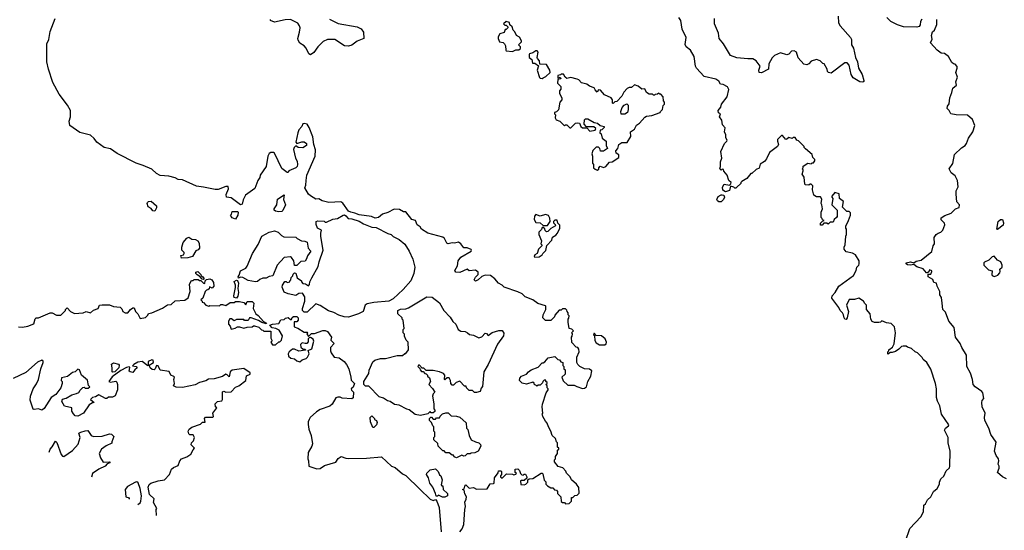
# Model space of a CAD drawing. Extents: x 2348354 to 2479840, y 460476 to 613653.
# Tile 63 of 256: x 2361407 to 2370711, y 513119 to 517943. Entities that reach past the tile are written whole.
import ezdxf

# ---------------------------------------------------------------- set-up
doc = ezdxf.new("R2010")
doc.units = 0

msp = doc.modelspace()

# ---------------------------------------------------------------- linework, layer by layer
at = {"layer": '0CON05XD'}
for points in [[(2366395, 513540), (2366425, 513520), (2366445, 513520), (2366461.7, 513501.7), (2366478.3, 513498.3), (2366490, 513485), (2366490, 513465), (2366520, 513435), (2366525, 513390), (2366535, 513380), (2366555, 513380), (2366565, 513370), (2366598.3, 513371.7), (2366620, 513395), (2366621.7, 513428.3), (2366635, 513430), (2366653, 513447), (2366675, 513450), (2366695, 513470), (2366691.7, 513521.7), (2366667.5, 513555), (2366620, 513595), (2366610, 513625), (2366575, 513660), (2366568.3, 513678.3), (2366538.3, 513708.3), (2366495, 513722.5), (2366460, 513765), (2366460, 513785), (2366470, 513795), (2366470, 513815), (2366490, 513845), (2366490, 513875), (2366500, 513885), (2366500, 513895), (2366490, 513905), (2366490, 513945), (2366480, 513955), (2366470, 513985), (2366440, 514015), (2366427, 514057), (2366402.5, 514095), (2366391.7, 514131.7), (2366375, 514150), (2366350, 514195), (2366348.3, 514208.3), (2366340, 514215), (2366350, 514225), (2366342.5, 514285), (2366348.3, 514311.7), (2366383, 514417), (2366400, 514445), (2366400, 514455), (2366390, 514465), (2366390, 514485), (2366380, 514495), (2366390, 514505), (2366390, 514515), (2366380, 514525), (2366378.3, 514538.3), (2366361.7, 514538.3), (2366350, 514525), (2366348.3, 514511.7), (2366325, 514490), (2366305, 514490), (2366295, 514480), (2366285, 514490), (2366271.7, 514491.7), (2366268.3, 514508.3), (2366255, 514520), (2366195, 514500), (2366155, 514510), (2366130, 514535), (2366133, 514557), (2366150, 514575), (2366195, 514592.5), (2366213.6, 514616.4), (2366240, 514635), (2366305, 514660), (2366345, 514700), (2366355, 514700), (2366368.3, 514711.7), (2366401.7, 514748.3), (2366465, 514760), (2366491.7, 514731.7), (2366508.3, 514728.3), (2366521.7, 514711.7), (2366540, 514705), (2366540, 514675), (2366550, 514665), (2366550, 514645), (2366560, 514635), (2366560, 514595), (2366530, 514565), (2366541.7, 514531.7), (2366585, 514490), (2366645, 514490), (2366671.7, 514478.3), (2366725, 514460), (2366745, 514462.5), (2366762.5, 514475), (2366776.4, 514523.6), (2366803.3, 514575), (2366812.5, 514625), (2366791.7, 514641.7), (2366743, 514643), (2366700, 514665), (2366680, 514685), (2366672.5, 514705), (2366672.5, 514755), (2366692.5, 514805), (2366691.7, 514831.7), (2366680, 514845), (2366665, 514850), (2366623, 514893), (2366620, 514945), (2366627, 514953), (2366630, 514975), (2366620, 514985), (2366640, 515005), (2366625, 515020), (2366600, 515025), (2366590, 515085), (2366590, 515115), (2366597, 515123), (2366600, 515145), (2366590, 515155), (2366590, 515175), (2366580, 515185), (2366578.3, 515198.3), (2366565, 515210), (2366535, 515210), (2366525, 515200), (2366505, 515200), (2366465, 515150), (2366460, 515135), (2366425, 515100), (2366375, 515100), (2366350, 515125), (2366352.5, 515155), (2366380, 515205), (2366380, 515235), (2366375, 515240), (2366301.7, 515261.7), (2366255, 515297.5), (2366183.9, 515323.9), (2366155, 515352.5), (2366115, 515373.3), (2365985, 515417.5), (2365967.5, 515435), (2365932.5, 515455), (2365895.9, 515495.9), (2365855, 515527.5), (2365805, 515530), (2365773.3, 515516.7), (2365740, 515485), (2365715, 515472.5), (2365702.5, 515485), (2365715, 515510), (2365740, 515535), (2365738.3, 515558.3), (2365715, 515577.5), (2365655, 515570), (2365635, 515587.5), (2365565, 515553.8), (2365529.3, 515559.3), (2365520, 515575), (2365543.9, 515616.1), (2365551.2, 515665), (2365575, 515698.8), (2365672.5, 515755), (2365677.5, 515765), (2365673, 515773), (2365635, 515786.2), (2365605, 515787.5), (2365576.7, 515825), (2365555, 515840), (2365515, 515833.3), (2365495, 515836.2), (2365455, 515826.2), (2365442.9, 515832.9), (2365422.5, 515875), (2365405, 515890), (2365262.5, 515925), (2365205, 515963.3), (2365190, 515985), (2365163.8, 516005), (2365147.5, 516045), (2365112.5, 516055), (2365057, 516127), (2365035, 516127.5), (2364995, 516151.2), (2364945, 516153.3), (2364885, 516122), (2364834.3, 516105.7), (2364797.5, 516075), (2364765, 516068.8), (2364732.3, 516082.3), (2364615, 516100), (2364575, 516116.7), (2364535, 516124), (2364515.5, 516135.5), (2364459.3, 516209.3), (2364441.7, 516221.7), (2364327, 516217), (2364265, 516233.3), (2364235, 516250), (2364205, 516247.5), (2364155, 516277.5), (2364137.5, 516295), (2364103, 516353), (2364111.7, 516378.3), (2364112.5, 516425), (2364118.8, 516475), (2364198.6, 516655), (2364202, 516715), (2364186.7, 516765), (2364178, 516835), (2364143.8, 516925), (2364125, 516957.5), (2364095, 516962.5), (2364081.7, 516958.3), (2364072.5, 516935), (2364045, 516902.5), (2364033.9, 516873.9), (2364017, 516787), (2364025, 516772.5), (2364071.7, 516788.3), (2364095, 516788.8), (2364117.5, 516775), (2364117.5, 516755), (2364083.6, 516733.6), (2364037, 516737), (2364015, 516750), (2364000, 516735), (2363994.2, 516715.8), (2364013.8, 516635), (2364027.5, 516605), (2364032.5, 516575), (2364027.5, 516555), (2364015.9, 516544.1), (2363950, 516515), (2363945, 516500), (2363935, 516500), (2363885, 516537.5), (2363815, 516681.2), (2363805, 516688), (2363781.2, 516688.8), (2363765, 516678.8), (2363752, 516655), (2363735, 516556.7), (2363680, 516475), (2363675, 516452.5), (2363656, 516424), (2363630.5, 516349.5), (2363542, 516285), (2363519.1, 516240.9), (2363508.3, 516201.7), (2363495, 516192.5), (2363405, 516260), (2363360, 516265), (2363358.3, 516291.7), (2363380, 516345), (2363377, 516367), (2363355, 516367.5), (2363281.7, 516338.3), (2363255, 516337.5), (2363145, 516361.4), (2363078.8, 516368.8), (2362945, 516428.8), (2362905, 516432), (2362875, 516448), (2362815, 516466), (2362735, 516472.5), (2362699.3, 516489.3), (2362655, 516531.2), (2362575, 516566), (2362507.3, 516587.3), (2362327.9, 516677.9), (2362265, 516724), (2362204.1, 516734.1), (2362137.3, 516787.3), (2362111.2, 516821.2), (2362075, 516852), (2361975, 516877.5), (2361880, 516945), (2361873.8, 516985), (2361886.7, 517025), (2361886.2, 517085), (2361860, 517135), (2361778.8, 517238.8), (2361720.9, 517350.9), (2361679.2, 517475), (2361664.3, 517545), (2361664.2, 517715), (2361682.7, 517757.3), (2361695, 517832.5), (2361743.3, 517955)], [(2364335, 517948.8), (2364415, 517908.8), (2364595, 517876.2), (2364635, 517856.7), (2364656.4, 517826.4), (2364660, 517765), (2364595, 517740), (2364546.1, 517703.9), (2364515, 517692.5), (2364475, 517696.7), (2364385.8, 517755.8), (2364315, 517755.8), (2364275, 517736.7), (2364224.2, 517685.8), (2364187.7, 517632.3), (2364155, 517612.5), (2364140, 517620), (2364113.3, 517675), (2364095, 517696.7), (2364055, 517722.5), (2364038.3, 517748.3), (2364034.1, 517765.9), (2364052, 517825), (2364056, 517865), (2364052, 517885), (2364035, 517910), (2363965, 517944), (2363915, 517942.5), (2363815, 517920), (2363777.5, 517935), (2363776.7, 517945)], [(2368185, 516360), (2368175, 516350), (2368165, 516350), (2368155, 516360), (2368125, 516370), (2368115, 516330), (2368075, 516317.5), (2368051.7, 516331.7), (2368048.3, 516361.7), (2368065, 516390), (2368115, 516380), (2368128.3, 516391.7), (2368130, 516405), (2368107.5, 516425), (2368092.5, 516475), (2368061.7, 516511.7), (2368058.3, 516528.3), (2368045, 516530), (2368035, 516520), (2368022.5, 516535), (2368030, 516555), (2368028.3, 516601.7), (2368042.5, 516635), (2368033.6, 516696.4), (2368066.4, 516773.6), (2368090, 516795), (2368092.5, 516805), (2368078.3, 516828.3), (2368080, 516855), (2368067.5, 516885), (2368071.7, 516921.7), (2368048.3, 516948.3), (2368042.5, 516995), (2368020, 517025), (2368030, 517055), (2368011.7, 517061.7), (2368007.5, 517085), (2368031.7, 517118.3), (2368037.5, 517145), (2368093.3, 517215), (2368107.5, 517285), (2368095, 517307.5), (2368055, 517330), (2368030, 517335), (2368013, 517363), (2367985, 517382.5), (2367875, 517406.2), (2367801.2, 517485), (2367792.5, 517505), (2367778.8, 517595), (2367745.8, 517655.8), (2367705, 517687.5), (2367695, 517710), (2367703.8, 517775), (2367668, 517855), (2367654.2, 517934.2), (2367635, 517962.5)], [(2369142.5, 517975), (2369143.3, 517915), (2369160, 517885), (2369258, 517775), (2369268, 517755), (2369265.8, 517725), (2369268, 517705), (2369286.2, 517675), (2369306.2, 517585), (2369323.8, 517545), (2369333.8, 517485), (2369366.2, 517425), (2369385, 517370), (2369385, 517360), (2369375, 517352.5), (2369345, 517356.7), (2369281.2, 517395), (2369264.2, 517424.2), (2369243.3, 517515), (2369225, 517536.7), (2369205, 517536.7), (2369075, 517436.7), (2369050, 517445), (2369040, 517455), (2369037.5, 517475), (2369010, 517525), (2368995, 517530), (2368970, 517555), (2368935, 517567.5), (2368885, 517552.5), (2368865, 517527.5), (2368845, 517517.5), (2368815, 517523.3), (2368764.3, 517584.3), (2368746.7, 517635), (2368725, 517648.8), (2368700, 517645), (2368675, 517617.5), (2368655, 517610), (2368595, 517631.2), (2368540, 517605), (2368517.7, 517582.3), (2368486, 517525), (2368482.5, 517475), (2368415, 517441.4), (2368393.8, 517445), (2368391.4, 517465), (2368403.3, 517505), (2368365, 517553.3), (2368335, 517572), (2368285.9, 517574.1), (2368185, 517582.5), (2368123.9, 517603.9), (2368058, 517715), (2368016.1, 517766.1), (2368010, 517815), (2367973.9, 517903.9), (2367972.5, 517955)], [(2369931.7, 517948.3), (2369917.5, 517925), (2369916.4, 517893.6), (2369905, 517880), (2369885, 517872.5), (2369757, 517877), (2369700, 517895), (2369640, 517925), (2369600, 517965)], [(2370123.6, 515263.6), (2370117, 515317), (2370102.5, 515345), (2370102.5, 515375), (2370077.5, 515425), (2370070, 515455), (2370045, 515460), (2370035, 515490), (2369990, 515515), (2369991.7, 515538.3), (2370015, 515540), (2370027, 515563), (2370025, 515570), (2370005, 515580), (2369998.3, 515561.7), (2369985, 515550), (2369975, 515550), (2369945, 515590), (2369885, 515607.5), (2369855, 515630), (2369825, 515623.8), (2369795, 515626.7), (2369782.5, 515635), (2369782.5, 515645), (2369825, 515656), (2369855, 515647.5), (2369879.5, 515660.5), (2369925, 515670), (2370026.4, 515753.6), (2370037.5, 515805), (2370050, 515825), (2370047.5, 515885), (2370067, 515913), (2370085, 515927.5), (2370110, 515935), (2370130, 515955), (2370147.5, 516005), (2370145, 516020), (2370113, 516053), (2370115, 516070), (2370148.3, 516091.7), (2370207.5, 516115), (2370250, 516155), (2370285, 516170), (2370287.5, 516195), (2370263.6, 516223.6), (2370256, 516295), (2370256.2, 516325), (2370276.2, 516365), (2370270, 516425), (2370245, 516467.5), (2370210, 516495), (2370190, 516535), (2370223.8, 516585), (2370241.3, 516668.7), (2370305, 516731.2), (2370340, 516755), (2370355, 516772.5), (2370373.8, 516825), (2370413.3, 516885), (2370432.5, 516945), (2370411.7, 517001.7), (2370361.7, 517041.7), (2370255, 517043.3), (2370205, 517052.5), (2370190, 517085), (2370170, 517105), (2370173.8, 517125), (2370191.2, 517148.8), (2370195.8, 517204.2), (2370215.8, 517254.2), (2370223.8, 517295), (2370257.5, 517325), (2370252.5, 517355), (2370268.8, 517398.8), (2370253.8, 517445), (2370266.1, 517483.9), (2370265, 517500), (2370245, 517522.5), (2370230, 517525), (2370215, 517537.5), (2370185, 517596.7), (2370145, 517622.5), (2370115, 517627.5), (2370075, 517653.8), (2370012.5, 517725), (2370029.3, 517760.7), (2370022.5, 517795), (2370033, 517827), (2370050, 517845), (2370071.7, 517898.3), (2370072.5, 517945)], [(2366065, 517642.5), (2366095, 517660), (2366125, 517660), (2366138.3, 517671.7), (2366138.3, 517688.3), (2366120, 517705), (2366150, 517735), (2366150, 517745), (2366128.3, 517778.3), (2366103, 517793), (2366085, 517830), (2366070, 517845), (2366060, 517875), (2366040, 517895), (2366036.4, 517916.4), (2366003.6, 517926.4), (2365980, 517905), (2365991.7, 517891.7), (2366005, 517890), (2366020, 517875), (2366020, 517865), (2366005, 517850), (2365995, 517850), (2365985, 517822.5), (2365945, 517810), (2365928.3, 517781.7), (2365927.5, 517765), (2365940, 517735), (2365975, 517726.7), (2365987.5, 517715), (2365997, 517697), (2366000, 517655), (2366005, 517650), (2366065, 517642.5)], [(2366345, 517387.5), (2366355, 517392.5), (2366380, 517405), (2366420, 517445), (2366417.5, 517465), (2366385, 517520), (2366321.7, 517521.7), (2366320, 517555), (2366300, 517575), (2366297, 517587), (2366307, 517637), (2366298.3, 517648.3), (2366285, 517650), (2366255, 517630), (2366225, 517620), (2366220, 517615), (2366220, 517585), (2366247, 517567), (2366251.7, 517531.7), (2366275, 517532.5), (2366308.3, 517508.3), (2366297.5, 517465), (2366318.3, 517398.3), (2366325, 517390), (2366345, 517387.5)], [(2366865, 516522.5), (2366878.3, 516531.7), (2366880, 516545), (2366891.7, 516558.3), (2366925, 516547.5), (2366945, 516557.5), (2366981.7, 516598.3), (2367005, 516600), (2367068.3, 516641.7), (2367070, 516665), (2367041.7, 516681.7), (2367040, 516705), (2367060, 516725), (2367070, 516765), (2367098.3, 516781.7), (2367148.3, 516781.7), (2367181.7, 516838.3), (2367180, 516885), (2367215, 516907.5), (2367235, 516947.5), (2367263, 516967), (2367315, 517022.5), (2367328.3, 517031.7), (2367381.7, 517038.3), (2367460, 517065), (2367463, 517077), (2367480, 517095), (2367488.3, 517131.7), (2367500, 517145), (2367500, 517165), (2367490, 517175), (2367487.5, 517215), (2367465, 517240), (2367455, 517240), (2367445, 517250), (2367435, 517240), (2367413, 517237), (2367405, 517230), (2367395, 517230), (2367385, 517240), (2367355, 517240), (2367330, 517255), (2367315, 517290), (2367285, 517287.5), (2367250, 517315), (2367215, 517327.5), (2367187, 517303), (2367165, 517302.5), (2367147, 517293), (2367115, 517260), (2367098.3, 517221.7), (2367048.3, 517171.7), (2367031.7, 517168.3), (2367015, 517150), (2367010, 517155), (2367010, 517185), (2366996.4, 517206.4), (2366933.9, 517233.9), (2366895, 517277.5), (2366875, 517280), (2366865, 517260), (2366845, 517280), (2366835, 517300), (2366790, 517315), (2366765, 517333.3), (2366715, 517347.5), (2366690, 517375), (2366675, 517382.5), (2366615, 517396.7), (2366578.3, 517388.3), (2366561.7, 517401.7), (2366547, 517427), (2366525, 517427.5), (2366518.3, 517421.7), (2366492.5, 517415), (2366491.7, 517391.7), (2366515, 517400), (2366520, 517385), (2366491.7, 517378.3), (2366490, 517345), (2366521.7, 517311.7), (2366521.7, 517288.3), (2366508.3, 517271.7), (2366507.5, 517245), (2366530, 517205), (2366530, 517185), (2366510, 517165), (2366497, 517093), (2366478.3, 517071.7), (2366460, 517065), (2366460, 517055), (2366470, 517045), (2366466.7, 517015), (2366475, 516997.5), (2366510, 516985), (2366555, 516940), (2366565, 516950), (2366578.3, 516948.3), (2366605, 516920), (2366615, 516920), (2366660, 516965), (2366675, 516970), (2366697, 516967), (2366710, 516935), (2366725, 516920), (2366765, 516920), (2366795, 516890), (2366845, 516900), (2366850, 516915), (2366831.7, 516931.7), (2366761.7, 516931.7), (2366740, 516955), (2366743.6, 516996.4), (2366755, 517007.5), (2366777, 517007), (2366835, 516972.5), (2366867, 516967), (2366893, 516943), (2366930, 516935), (2366930, 516925), (2366908.3, 516901.7), (2366891.7, 516898.3), (2366890, 516875), (2366900, 516865), (2366910, 516825), (2366950, 516795), (2366950, 516755), (2366960, 516725), (2366925, 516700), (2366895, 516700), (2366890, 516725), (2366875, 516740), (2366855, 516740), (2366821.7, 516708.3), (2366812.5, 516675), (2366820, 516655), (2366818.3, 516588.3), (2366830, 516575), (2366830, 516545), (2366845, 516530), (2366865, 516522.5)], [(2367125, 517050), (2367091.7, 517051.7), (2367087.5, 517075), (2367100, 517115), (2367120, 517135), (2367145, 517147.5), (2367157.5, 517135), (2367157.5, 517095), (2367150, 517065), (2367125, 517050)], [(2369777.5, 513015), (2369817.5, 513135), (2369922.5, 513245), (2369947, 513293), (2369950, 513355), (2369965, 513370), (2369983.6, 513406.4), (2370017.5, 513435), (2370042.5, 513485), (2370077.5, 513515), (2370097.5, 513555), (2370097.5, 513575), (2370112.5, 513605), (2370138.3, 513631.7), (2370160.7, 513679.3), (2370191.7, 513708.3), (2370197.5, 513725), (2370200, 513865), (2370180, 513945), (2370181.2, 513995), (2370145.7, 514065), (2370155, 514083.8), (2370182.5, 514105), (2370186.7, 514115), (2370118.8, 514215), (2370101.2, 514295), (2370078.3, 514338.3), (2370068.8, 514375), (2370070, 514455), (2370060, 514505), (2370015, 514640), (2369980, 514705), (2369943.6, 514733.6), (2369935, 514750), (2369890, 514795), (2369870, 514805), (2369835, 514837.5), (2369795, 514850), (2369785, 514860), (2369755, 514860), (2369740, 514855), (2369715, 514830), (2369681.7, 514808.3), (2369651.7, 514798.3), (2369635, 514800), (2369611.7, 514781.7), (2369610, 514805), (2369620, 514815), (2369620, 514825), (2369655, 514850), (2369669.3, 514880.7), (2369682.5, 514985), (2369671.7, 515041.7), (2369641.7, 515071.7), (2369598.3, 515078.3), (2369555, 515097.5), (2369540, 515085), (2369525, 515082.5), (2369485, 515082.5), (2369462, 515092), (2369448.8, 515115), (2369443.3, 515165), (2369410, 515205), (2369410, 515245), (2369391.7, 515261.7), (2369380, 515285), (2369335, 515312.5), (2369295, 515300), (2369245, 515300), (2369220, 515245), (2369238.8, 515185), (2369226, 515125), (2369215, 515110), (2369205, 515112.5), (2369196.7, 515125), (2369192, 515155), (2369181.2, 515175), (2369161.2, 515195), (2369146.7, 515225), (2369082.3, 515312.3), (2369083.8, 515335), (2369113.6, 515366.4), (2369146.7, 515425), (2369285, 515527.5), (2369312.5, 515575), (2369317.5, 515605), (2369337.5, 515625), (2369340, 515635), (2369340, 515665), (2369305, 515720), (2369277, 515737), (2369215, 515750), (2369197.5, 515775), (2369197.5, 515795), (2369207.5, 515815), (2369212.5, 515897.5), (2369220, 515915), (2369220, 515965), (2369213, 515973), (2369213, 515993), (2369240, 516045), (2369257.5, 516095), (2369257, 516117), (2369245, 516130), (2369221.7, 516131.7), (2369181.7, 516171.7), (2369190, 516225), (2369153, 516253), (2369149.3, 516299.3), (2369108.3, 516311.7), (2369080, 516275), (2369080, 516265), (2369090, 516255), (2369082.5, 516195), (2369130, 516145), (2369132.5, 516085), (2369126.7, 516073.3), (2369102.5, 516055), (2369095, 516030), (2369065, 516030), (2369045, 516010), (2369035, 516020), (2369005, 516020), (2368988.3, 516001.7), (2368973, 516003), (2368975, 516020), (2368991.7, 516038.3), (2369010, 516045), (2368991.7, 516051.7), (2368990, 516065), (2368980, 516075), (2368980, 516125), (2368992.5, 516155), (2368987.5, 516195), (2368980, 516205), (2368987, 516247), (2368975, 516270), (2368935, 516270), (2368910, 516285), (2368897.5, 516335), (2368900, 516375), (2368885, 516390), (2368875, 516390), (2368865, 516380), (2368833, 516383), (2368825, 516390), (2368820, 516455), (2368800, 516485), (2368810, 516515), (2368810, 516525), (2368800, 516535), (2368810, 516545), (2368811.7, 516558.3), (2368855, 516587.5), (2368885, 516580), (2368895, 516590), (2368908.3, 516591.7), (2368921.7, 516608.3), (2368921.7, 516621.7), (2368901.7, 516641.7), (2368895, 516670), (2368831.7, 516721.7), (2368820, 516735), (2368820, 516745), (2368765, 516800), (2368750, 516805), (2368735, 516830), (2368715, 516830), (2368705, 516820), (2368675, 516830), (2368657, 516813), (2368645, 516812.5), (2368615, 516850), (2368605, 516850), (2368568.3, 516811.7), (2368567.5, 516795), (2368577.5, 516765), (2368567.5, 516745), (2368490.7, 516689.3), (2368465, 516630), (2368446.4, 516603.6), (2368403, 516577), (2368395, 516540), (2368365, 516527.5), (2368325, 516490), (2368315, 516490), (2368276.4, 516443.6), (2368230, 516415), (2368220, 516405), (2368220, 516395), (2368185, 516360)], [(2363855, 516126.7), (2363823, 516133), (2363813, 516143), (2363812.5, 516155), (2363836.4, 516193.6), (2363843.9, 516246.1), (2363905, 516290), (2363900, 516245), (2363917.5, 516195), (2363895, 516140), (2363885, 516132.5), (2363855, 516126.7)], [(2368035, 516222.5), (2368013, 516223), (2368000.7, 516230.7), (2367993.3, 516245), (2368007, 516273), (2368035, 516290), (2368045, 516290), (2368060, 516285), (2368067.5, 516265), (2368056.4, 516243.6), (2368035, 516222.5)], [(2362685, 516133.3), (2362665, 516137.5), (2362649.3, 516159.3), (2362622.5, 516175), (2362612.5, 516205), (2362613.9, 516216.1), (2362623.9, 516226.1), (2362648.3, 516228.3), (2362700, 516185), (2362700, 516165), (2362685, 516133.3)], [(2363445, 516060), (2363415, 516070), (2363400, 516095), (2363410, 516105), (2363415, 516130), (2363465, 516130), (2363470, 516125), (2363467.5, 516095), (2363445, 516060)], [(2364515, 515133.8), (2364473, 515137), (2364422.3, 515152.3), (2364375, 515176.7), (2364325, 515193.3), (2364245, 515242.5), (2364205, 515260), (2364125, 515180), (2364095, 515180), (2364080, 515195), (2364080, 515215), (2364100, 515285), (2364100, 515325), (2364078.3, 515358.3), (2364045, 515357.5), (2364015, 515337.5), (2363945, 515352.5), (2363905, 515370), (2363887.5, 515415), (2363890, 515435), (2363911.7, 515468.3), (2363925, 515470), (2363935, 515460), (2363960, 515465), (2363960, 515475), (2363970, 515485), (2363971.7, 515508.3), (2363988.3, 515521.7), (2363991.7, 515538.3), (2364005, 515550), (2364017, 515547), (2364030, 515505), (2364070, 515475), (2364070, 515465), (2364081.7, 515451.7), (2364107, 515447), (2364135, 515430), (2364145, 515440), (2364147.5, 515465), (2364166.7, 515505), (2364228.8, 515611.2), (2364238, 515655), (2364275.7, 515765), (2364253.3, 515895), (2364252.5, 515925), (2364260, 515955), (2364220, 515975), (2364208.3, 516008.3), (2364210, 516035), (2364225, 516042.5), (2364285, 516040), (2364295, 516030), (2364305, 516030), (2364365, 516057.5), (2364410, 516065), (2364463, 516097), (2364475, 516100), (2364489.3, 516089.3), (2364510, 516065), (2364545, 516061.2), (2364615, 516040), (2364654.4, 516014.4), (2364735, 515984.2), (2364775, 515981.2), (2364885, 515923.8), (2364917.5, 515915), (2364937.5, 515895), (2364992.5, 515865), (2365045, 515822.5), (2365086.7, 515755), (2365121.7, 515681.7), (2365141.2, 515605), (2365130, 515545), (2365102.5, 515475), (2365031.2, 515395), (2364935, 515306.7), (2364896.4, 515283.6), (2364755, 515272), (2364690.5, 515259.5), (2364672.5, 515245), (2364653, 515187), (2364610, 515165), (2364515, 515133.8)], [(2366395, 516000), (2366420, 516035), (2366417, 516067), (2366403, 516093), (2366375, 516102.5), (2366325, 516086.7), (2366285, 516102.5), (2366271.7, 516088.3), (2366270, 516055), (2366285, 516027.5), (2366325, 516022.5), (2366355, 516000), (2366395, 516000)], [(2366275, 515700), (2366315, 515703.3), (2366345, 515722.5), (2366350, 515735), (2366378.3, 515761.7), (2366389.3, 515810.7), (2366435, 515860), (2366441.7, 515888.3), (2366473, 515907), (2366487.5, 515925), (2366512.5, 515975), (2366511.7, 516001.7), (2366491.7, 516021.7), (2366485, 516050), (2366465, 516050), (2366450, 516035), (2366450, 516025), (2366468.3, 516008.3), (2366470, 515995), (2366425, 515970), (2366398.3, 515941.7), (2366385, 515940), (2366371.7, 515951.7), (2366368.3, 515968.3), (2366355, 515980), (2366345, 515980), (2366338.3, 515961.7), (2366313, 515937), (2366312.5, 515915), (2366337.5, 515855), (2366330, 515825), (2366340, 515815), (2366340, 515805), (2366310, 515775), (2366297, 515733), (2366275, 515720), (2366270, 515705), (2366275, 515700)], [(2370645, 515961.2), (2370641.2, 515965), (2370653.8, 516036.2), (2370675, 516054.2), (2370694, 516054), (2370702.9, 516025), (2370699.3, 516000.7), (2370645, 515961.2)], [(2363635, 515467.5), (2363565, 515477.5), (2363515, 515507.5), (2363495, 515510), (2363475, 515500), (2363470, 515515), (2363481.7, 515528.3), (2363495, 515570), (2363543, 515597), (2363556.1, 515613.9), (2363606.7, 515735), (2363660.7, 515819.3), (2363693.6, 515896.4), (2363763, 515937), (2363815, 515947.5), (2363850, 515935), (2363880, 515905), (2363903, 515893), (2364015, 515890), (2364030, 515875), (2364070, 515855), (2364101.7, 515851.7), (2364125, 515840), (2364133.3, 515785), (2364156.7, 515755), (2364126.4, 515713.6), (2364117.7, 515682.3), (2364105, 515662.5), (2364063, 515657), (2364025, 515620), (2364005, 515620), (2363997.5, 515665), (2363976.4, 515696.4), (2363965, 515702.5), (2363905, 515697.5), (2363840, 515625), (2363798.3, 515521.7), (2363765, 515517.5), (2363735, 515502.5), (2363705, 515502.5), (2363675, 515490), (2363655, 515470), (2363635, 515467.5)], [(2362935, 515690), (2362930, 515715), (2362955, 515720), (2362960, 515735), (2362960, 515745), (2362940, 515765), (2362940, 515795), (2362953, 515837), (2362985, 515880), (2363005, 515887.5), (2363035, 515870), (2363067, 515867), (2363090, 515855), (2363101.7, 515831.7), (2363107.5, 515785), (2363095, 515770), (2363070.7, 515759.3), (2363040, 515705), (2362995, 515693.3), (2362935, 515690)], [(2370615, 515516.7), (2370635, 515523.3), (2370649.3, 515530.7), (2370667, 515553), (2370672.5, 515565), (2370670, 515585), (2370690, 515605), (2370690, 515625), (2370676.4, 515656.4), (2370645, 515672.5), (2370615, 515710), (2370595, 515702.5), (2370565, 515670), (2370525, 515652.5), (2370517.5, 515645), (2370517.5, 515625), (2370560, 515580), (2370595, 515570), (2370592.5, 515535), (2370597.5, 515525), (2370615, 515516.7)], [(2363145, 515490), (2363131.7, 515491.7), (2363108.3, 515518.3), (2363083.6, 515533.6), (2363072.5, 515545), (2363071.7, 515558.3), (2363090, 515565), (2363117.5, 515535), (2363121.7, 515521.7), (2363137.5, 515515), (2363150, 515495), (2363145, 515490)], [(2361395, 515040), (2361433, 515037), (2361485, 515046.7), (2361539.5, 515070.5), (2361553, 515117), (2361563, 515127), (2361585, 515127.5), (2361695, 515172.5), (2361715, 515172.5), (2361755, 515150), (2361795, 515150), (2361840, 515195), (2361840, 515205), (2361855, 515220), (2361887, 515187), (2361925, 515167.5), (2362006.4, 515173.6), (2362035, 515187.5), (2362075, 515173.8), (2362105, 515197.5), (2362147.5, 515215), (2362160, 515245), (2362185, 515250), (2362255, 515250), (2362295, 515233.8), (2362357, 515227), (2362372.5, 515212.5), (2362382.5, 515185), (2362403.9, 515173.9), (2362427.5, 515175), (2362453.3, 515205), (2362475, 515220), (2362489.3, 515219.3), (2362500, 515185), (2362522.5, 515165), (2362545, 515120), (2362595, 515130), (2362618.3, 515151.7), (2362625, 515167.5), (2362655, 515172.5), (2362755, 515216.7), (2362802.3, 515247.7), (2362837.7, 515252.3), (2362875, 515287.5), (2362966.4, 515293.6), (2363000, 515315), (2363016.7, 515375), (2363012.5, 515445), (2363031.7, 515478.3), (2363045, 515480), (2363055, 515490), (2363095, 515490), (2363105, 515480), (2363118.3, 515478.3), (2363143, 515453), (2363155, 515450), (2363160, 515475), (2363171.2, 515488.8), (2363205, 515493.8), (2363222.5, 515485), (2363239.5, 515459.5), (2363241.2, 515425), (2363225, 515407.5), (2363201.7, 515418.3), (2363198.3, 515401.7), (2363185, 515390), (2363171.7, 515388.3), (2363160, 515375), (2363137, 515313), (2363120, 515295), (2363130, 515285), (2363130, 515275), (2363145, 515270), (2363165, 515247.5), (2363195, 515237.5), (2363205, 515242.5), (2363295, 515240), (2363308.3, 515251.7), (2363325, 515253.3), (2363355, 515242.5), (2363395, 515270), (2363435, 515270), (2363445, 515280), (2363485, 515280), (2363525, 515270), (2363545, 515250), (2363555, 515280), (2363605, 515280), (2363620, 515265), (2363612.5, 515215), (2363637.5, 515165), (2363659.5, 515149.5), (2363711.7, 515091.7), (2363740, 515075), (2363735, 515070), (2363695, 515082.5), (2363665, 515100), (2363593, 515127), (2363580, 515125), (2363565, 515100), (2363531.7, 515101.7), (2363525, 515110), (2363455, 515110), (2363435, 515097.5), (2363407, 515117), (2363393, 515117), (2363380, 515095), (2363380, 515065), (2363397, 515047), (2363405, 515020), (2363441.7, 515028.3), (2363465, 515042.5), (2363485, 515042.5), (2363525, 515027.5), (2363555, 515037.5), (2363605, 515040), (2363615, 515050), (2363625, 515050), (2363667, 515037), (2363691.7, 515011.7), (2363705, 515010), (2363715, 515000), (2363780, 515000), (2363780, 514935), (2363790, 514915), (2363790, 514905), (2363780, 514895), (2363795, 514870), (2363825, 514870), (2363855, 514900), (2363865, 514900), (2363880, 514915), (2363890, 514955), (2363858.3, 515008.3), (2363827, 515027), (2363791.7, 515031.7), (2363771.7, 515058.3), (2363795, 515067.5), (2363855, 515072.5), (2363875, 515107.5), (2363905, 515110), (2363918.3, 515121.7), (2363945, 515130), (2363965, 515110), (2363975, 515110), (2363981.7, 515128.3), (2363995, 515140), (2364025, 515140), (2364040, 515125), (2364040, 515105), (2364025, 515090), (2364001.7, 515088.3), (2364001.7, 515041.7), (2364035, 515030), (2364095, 514990), (2364125, 514990), (2364130, 514985), (2364120, 514975), (2364135, 514950), (2364163, 514977), (2364191.7, 514978.3), (2364273, 515007), (2364295, 515007.5), (2364316.4, 514996.4), (2364352.5, 514945), (2364347.5, 514915), (2364377.5, 514885), (2364343.3, 514845), (2364342.5, 514815), (2364350, 514795), (2364380, 514755), (2364425, 514747.5), (2364473, 514713), (2364496.4, 514686.4), (2364516.7, 514645), (2364537.5, 514565), (2364538.3, 514538.3), (2364570, 514505), (2364558.3, 514471.7), (2364540, 514455), (2364541.7, 514441.7), (2364560, 514425), (2364558.3, 514371.7), (2364545, 514360), (2364455, 514368), (2364435.6, 514375.6), (2364412.7, 514377.3), (2364395, 514370), (2364358.3, 514311.7), (2364338, 514292), (2364245, 514259.2), (2364210.9, 514239.1), (2364153.3, 514185), (2364141.2, 514165), (2364133.3, 514145), (2364133, 514117), (2364140, 514075), (2364162.5, 514015), (2364172.5, 513935), (2364166.7, 513913.3), (2364132.5, 513855), (2364130, 513795), (2364137.5, 513775), (2364140, 513725), (2364215, 513700), (2364246.4, 513703.6), (2364288.3, 513731.7), (2364395, 513763.8), (2364415, 513797.5), (2364445, 513817.5), (2364488.8, 513798.8), (2364515, 513797.5), (2364685, 513800.8), (2364825, 513812.5), (2364918.8, 513725), (2364955, 513710.8), (2365025, 513652.9), (2365056.4, 513636.4), (2365188.9, 513508.9), (2365285, 513413.3), (2365315, 513400), (2365335, 513410), (2365350, 513395), (2365372, 513335), (2365390, 513105)], [(2363455, 515312.5), (2363435, 515317.5), (2363430, 515335), (2363446.2, 515413.8), (2363446.1, 515436.1), (2363435, 515470), (2363455, 515482.5), (2363465, 515480), (2363476.2, 515455), (2363468.8, 515405), (2363476, 515365), (2363467.7, 515332.3), (2363455, 515312.5)], [(2365195, 514202.5), (2365145, 514213.3), (2365087, 514257), (2365065, 514262.5), (2364991.7, 514301.7), (2364948.3, 514308.3), (2364906.7, 514336.7), (2364883.3, 514343.3), (2364845, 514367.5), (2364805, 514380), (2364705, 514480), (2364675, 514480), (2364660, 514495), (2364660, 514525), (2364705, 514600), (2364708.3, 514631.7), (2364745, 514710), (2364763.8, 514726.2), (2364815, 514743.3), (2364865, 514743.3), (2364975, 514770), (2365025, 514770), (2365045, 514790), (2365055, 514790), (2365080, 514825), (2365077.5, 514895), (2365060, 514915), (2365043, 514953), (2365041.7, 514971.7), (2365030, 514985), (2365030, 515015), (2365040, 515025), (2365030, 515105), (2365020, 515115), (2365020, 515125), (2364980, 515165), (2364980, 515195), (2365005, 515207.5), (2365055, 515210), (2365080.7, 515219.3), (2365255, 515323.3), (2365305, 515320), (2365375, 515267.5), (2365413.3, 515195), (2365475, 515132.5), (2365501.2, 515091.2), (2365528.8, 515065), (2365550, 515015), (2365575, 515000), (2365615, 514996), (2365640, 514985), (2365658.3, 514968.3), (2365695, 514963.3), (2365745, 514936.7), (2365773, 514947), (2365805, 514980), (2365818.3, 514978.3), (2365835, 514960), (2365873, 514987), (2365935, 515007.5), (2365967, 515007), (2365981.7, 514981.7), (2365977.5, 514955), (2365921.7, 514878.3), (2365833.6, 514686.4), (2365792.5, 514615), (2365781.7, 514478.3), (2365768.3, 514461.7), (2365758.3, 514431.7), (2365725, 514420), (2365705, 514420), (2365685, 514440), (2365655, 514440), (2365630, 514465), (2365625, 514480), (2365611.7, 514481.7), (2365565, 514527.5), (2365530, 514515), (2365505, 514490), (2365495, 514490), (2365480, 514505), (2365477.5, 514535), (2365465, 514560), (2365445, 514560), (2365425, 514540), (2365420, 514545), (2365423, 514583), (2365410.7, 514600.7), (2365375, 514617.5), (2365315, 514627.5), (2365248.3, 514628.3), (2365225, 514650), (2365211.7, 514651.7), (2365185, 514680), (2365175, 514680), (2365170, 514665), (2365188.3, 514648.3), (2365190, 514635), (2365205, 514620), (2365218.3, 514618.3), (2365235, 514600), (2365248.3, 514598.3), (2365260, 514585), (2365260, 514575), (2365278.3, 514558.3), (2365287.5, 514525), (2365272.5, 514495), (2365309.3, 514459.3), (2365330, 514425), (2365313, 514407), (2365307.5, 514385), (2365320, 514315), (2365320, 514265), (2365330, 514255), (2365328.3, 514241.7), (2365315, 514230), (2365295, 514230), (2365285, 514240), (2365265, 514220), (2365195, 514202.5)], [(2370730, 513605), (2370695, 513622.5), (2370646.7, 513665), (2370663.3, 513705), (2370662.5, 513725), (2370652.5, 513745), (2370660, 513775), (2370657.5, 513795), (2370632.5, 513825), (2370617.5, 513865), (2370633, 513953), (2370583.3, 514025), (2370563.8, 514085), (2370526.2, 514155), (2370523.8, 514185), (2370530.8, 514225), (2370501.2, 514285), (2370497.5, 514325), (2370502.5, 514345), (2370517.5, 514365), (2370506.4, 514416.4), (2370499.3, 514429.3), (2370433.9, 514473.9), (2370416.7, 514495), (2370410, 514545), (2370391.2, 514605), (2370355.9, 514665.9), (2370352.5, 514775), (2370310, 514845), (2370294.1, 514884.1), (2370250, 514945), (2370236.4, 515036.4), (2370185.9, 515095.9), (2370155, 515180), (2370130, 515205), (2370123.6, 515263.6)], [(2366935, 514870), (2366948.3, 514881.7), (2366952.5, 514895), (2366939.3, 514929.3), (2366905, 514957.5), (2366855, 514960), (2366838.3, 514978.3), (2366831.7, 514978.3), (2366830, 514965), (2366840, 514955), (2366843, 514913), (2366855, 514890), (2366885, 514872.5), (2366935, 514870)], [(2364055, 514710), (2364075, 514730), (2364115, 514742.5), (2364126.4, 514753.6), (2364142.5, 514785), (2364131.7, 514818.3), (2364167.5, 514832.5), (2364186.7, 514906.7), (2364180, 514925), (2364155, 514940), (2364141.7, 514938.3), (2364133, 514927), (2364131.7, 514898.3), (2364120, 514885), (2364105, 514882.5), (2364075, 514890), (2364060, 514875), (2364065, 514850), (2364085, 514830), (2364105, 514830), (2364108.3, 514821.7), (2364045, 514810), (2364005, 514830), (2363985, 514830), (2363953.6, 514806.4), (2363943, 514787), (2363947.5, 514765), (2363970, 514745), (2364005, 514740), (2364025, 514720), (2364055, 514710)], [(2362698.9, 513260.1), (2362697.5, 513315), (2362702.5, 513325), (2362673, 513383), (2362677.5, 513415), (2362635, 513457.5), (2362621.2, 513525), (2362629.3, 513550.7), (2362645, 513563.3), (2362715, 513586), (2362775, 513596.7), (2362822.5, 513645), (2362842.5, 513695), (2362859.3, 513710.7), (2362905, 513732.5), (2362920, 513775), (2362935, 513792.5), (2362986.7, 513813.3), (2363025, 513837.5), (2363045, 513880), (2363060, 513895), (2363026.7, 513925), (2363030, 513945), (2363050, 513965), (2363060, 513995), (2363045, 514020), (2363015, 514020), (2363005, 514030), (2362997.5, 514055), (2363010, 514075), (2363035, 514092.5), (2363117, 514123), (2363135, 514140), (2363158.3, 514141.7), (2363153.3, 514175), (2363162, 514188), (2363232.5, 514187.5), (2363237.5, 514195), (2363233, 514227), (2363270, 514275), (2363256.4, 514286.4), (2363253.8, 514315), (2363275, 514336.2), (2363317, 514343), (2363322.5, 514355), (2363323.6, 514426.4), (2363335, 514432), (2363355, 514423.8), (2363405, 514426.7), (2363445, 514471.2), (2363477.3, 514482.7), (2363542.5, 514535), (2363551.7, 514578.3), (2363585, 514593.3), (2363585, 514607.5), (2363526.1, 514646.1), (2363415, 514632.5), (2363394.4, 514615.6), (2363385, 514570), (2363368.8, 514588.8), (2363355, 514593.8), (2363325, 514573.1), (2363245, 514550), (2363192.7, 514547.3), (2363165, 514532.5), (2363105, 514516.2), (2363066.4, 514493.6), (2362945, 514468.8), (2362885, 514470), (2362860, 514485), (2362870, 514505), (2362862.5, 514545), (2362870, 514565), (2362863, 514573), (2362836.1, 514586.1), (2362818.8, 514618.8), (2362735, 514633.3), (2362715, 514672.5), (2362700, 514675), (2362688, 514645), (2362676.4, 514633.6), (2362658, 514638), (2362640, 514655), (2362631.7, 514678.3), (2362672.5, 514705), (2362667.5, 514725), (2362655, 514730), (2362620, 514715), (2362622.5, 514685), (2362617, 514673), (2362565, 514713.3), (2362525, 514706), (2362485, 514686.7), (2362471.7, 514671.7), (2362507, 514667), (2362517.5, 514655), (2362493.6, 514636.4), (2362475, 514610), (2362450, 514615), (2362443, 514623), (2362447.5, 514657.5), (2362442.5, 514662.5), (2362415, 514658), (2362361.4, 514628.6), (2362280.8, 514569.2), (2362250, 514525), (2362265, 514517.5), (2362315, 514527.5), (2362325, 514520), (2362332.5, 514495), (2362332.5, 514445), (2362309.3, 514390.7), (2362285, 514377.5), (2362245, 514377.5), (2362230, 514365), (2362216.4, 514363.6), (2362155, 514400), (2362125, 514380), (2362095, 514373.3), (2362077.5, 514355), (2362110, 514325), (2362095, 514323.3), (2362063.3, 514305), (2362010, 514225), (2361955, 514197.5), (2361931.7, 514201.7), (2361915, 514220), (2361900, 514245), (2361900, 514275), (2361831.7, 514291.7), (2361806.7, 514335), (2361811.7, 514358.3), (2361845, 514366.7), (2361900.5, 514399.5), (2361945, 514412.5), (2361965, 514420), (2361977, 514443), (2362003, 514467), (2362015, 514470), (2362025, 514462.5), (2362055, 514462.5), (2362070, 514475), (2362058.3, 514488.3), (2362048.3, 514538.3), (2361990, 514585), (2361972.5, 514635), (2361955, 514642.5), (2361932.5, 514617.5), (2361905, 514610), (2361858.3, 514571.7), (2361801.7, 514558.3), (2361800, 514535), (2361810, 514525), (2361810, 514505), (2361796.7, 514465), (2361747.1, 514402.9), (2361705.9, 514374.1), (2361639.5, 514270.5), (2361615, 514252.5), (2361585, 514267.5), (2361545, 514260), (2361533.6, 514263.6), (2361507.5, 514347.5), (2361510, 514385), (2361535, 514456.7), (2361567.4, 514502.6), (2361585.6, 514545), (2361605.9, 514644.1), (2361630, 514705), (2361628.3, 514718.3), (2361616, 514726), (2361575, 514707.1), (2361465, 514609.4), (2361345, 514554.3)], [(2362285, 514612.5), (2362280, 514615), (2362282.5, 514655), (2362275, 514690), (2362295, 514702.5), (2362340, 514690), (2362347.5, 514677.5), (2362342.5, 514655), (2362305, 514617.5), (2362285, 514612.5)], [(2365535, 513803.3), (2365513.6, 513813.6), (2365505, 513830), (2365495, 513830), (2365465, 513850), (2365435, 513850), (2365418.3, 513868.3), (2365405, 513870), (2365360, 513915), (2365358.3, 513938.3), (2365320, 513975), (2365320, 513995), (2365330, 514005), (2365330, 514045), (2365320, 514055), (2365320, 514095), (2365310, 514105), (2365298.3, 514138.3), (2365280, 514155), (2365280, 514175), (2365291.7, 514188.3), (2365298.3, 514188.3), (2365315, 514170), (2365335, 514170), (2365345, 514180), (2365375, 514180), (2365381.7, 514198.3), (2365401.7, 514218.3), (2365435, 514230), (2365455, 514230), (2365485, 514200), (2365535, 514197.5), (2365567, 514187), (2365626.7, 514135), (2365630, 514085), (2365641.7, 514071.7), (2365653.3, 514015), (2365672.5, 513975), (2365713.6, 513953.6), (2365745, 513946.7), (2365760.7, 513930.7), (2365763.3, 513915), (2365740, 513865), (2365709.3, 513850.7), (2365673, 513847), (2365665, 513840), (2365635, 513840), (2365617, 513823), (2365605, 513820), (2365585, 513830), (2365535, 513803.3)], [(2364755, 514090), (2364745, 514090), (2364722.5, 514145), (2364720, 514185), (2364735, 514200), (2364760, 514175), (2364760, 514165), (2364780, 514155), (2364786.4, 514136.4), (2364780, 514115), (2364755, 514090)], [(2361684.9, 513855.9), (2361695.8, 513884.2), (2361715, 513906), (2361745, 513960), (2361757.6, 513947.6), (2361797.5, 513835), (2361810.3, 513820.3), (2361825, 513815.8), (2361905, 513871.8), (2361958.9, 513931.1), (2361978.6, 513995), (2361966.2, 514035), (2361983.3, 514045), (2362025, 514060), (2362052.3, 514062.3), (2362082, 514015), (2362105, 514004.4), (2362185, 514008.9), (2362255, 514028.8), (2362275, 514027.5), (2362297.5, 514005), (2362276.7, 513955), (2362277, 513943), (2362225, 513917.5), (2362180, 513885), (2362158, 513845), (2362170, 513805), (2362195, 513763.3), (2362255, 513766.2), (2362260, 513765), (2362260, 513755), (2362233.3, 513746.7), (2362213.3, 513725), (2362155, 513697.5), (2362095, 513656.2), (2362086.2, 513620.2)], [(2365425, 513432.5), (2365403, 513433), (2365365, 513450), (2365355, 513440), (2365341.7, 513441.7), (2365337.5, 513465), (2365310, 513525), (2365283.8, 513565), (2365270, 513615), (2365252.5, 513645), (2365255, 513660), (2365285, 513690), (2365335, 513700), (2365360, 513675), (2365373.6, 513643.6), (2365387.5, 513635), (2365400, 513595), (2365388.3, 513548.3), (2365395, 513540), (2365405, 513540), (2365410, 513505), (2365450, 513465), (2365450, 513445), (2365425, 513432.5)], [(2365565, 513103.3), (2365587.7, 513132.3), (2365603.8, 513175), (2365612, 513315), (2365620, 513345), (2365612.5, 513385), (2365626.4, 513413.6), (2365627.5, 513435), (2365613, 513463), (2365608.3, 513498.3), (2365590, 513505), (2365608.3, 513511.7), (2365613, 513537), (2365623, 513547), (2365655, 513517.5), (2365695, 513522.5), (2365725, 513507.5), (2365825, 513510), (2365851.7, 513558.3), (2365885, 513560), (2365890, 513565), (2365892.5, 513615), (2365928.3, 513661.7), (2365930, 513680), (2365955, 513680), (2365960, 513675), (2365960, 513645), (2365950, 513635), (2365950, 513625), (2365965, 513610), (2366008.3, 513651.7), (2366065, 513650), (2366075, 513642.5), (2366095, 513650), (2366100, 513655), (2366090, 513665), (2366090, 513695), (2366115, 513700), (2366130, 513685), (2366140, 513655), (2366151.7, 513641.7), (2366165, 513640), (2366175, 513650), (2366185, 513650), (2366200, 513625), (2366198.3, 513611.7), (2366175, 513590), (2366145, 513590), (2366140, 513585), (2366143, 513553), (2366175, 513547.5), (2366190, 513555), (2366210, 513575), (2366210, 513595), (2366220, 513605), (2366255, 513607.5), (2366335, 513660), (2366345, 513660), (2366351.7, 513651.7), (2366363, 513593), (2366378.3, 513578.3), (2366380, 513555), (2366395, 513540)], [(2362523.5, 513363.2), (2362545, 513377.5), (2362552, 513395), (2362556.9, 513445), (2362545.6, 513515), (2362526.3, 513566.3), (2362515, 513576.7), (2362500, 513575), (2362425, 513532.5), (2362402.5, 513505), (2362410, 513435), (2362440, 513425), (2362440, 513415), (2362438, 513413.5)]]:
    msp.add_lwpolyline(points, dxfattribs=at)

doc.saveas('drawing.dxf')
